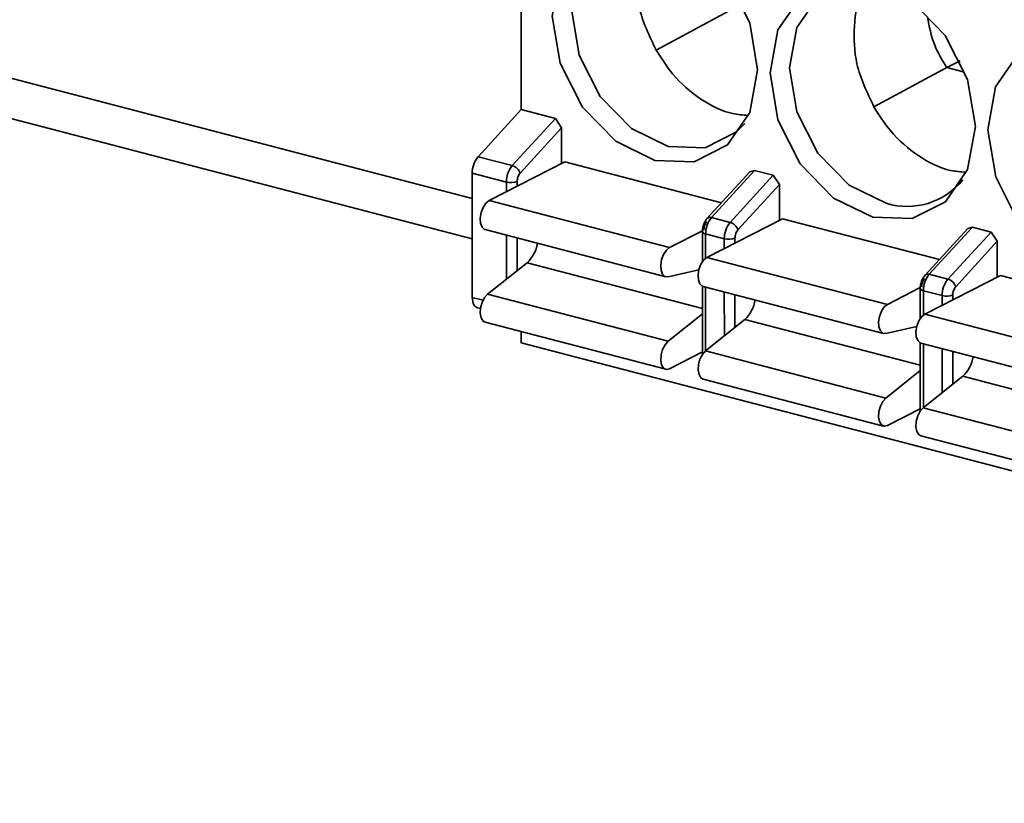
# Model space of a CAD drawing. Header units: millimetres. Extents: x 0 to 420, y 0 to 297.
# Tile 72 of 145: x 306.65 to 310.94, y 114.68 to 118.09. Entities that reach past the tile are written whole.
import ezdxf

# ---------------------------------------------------------------- set-up
doc = ezdxf.new("R2010")
doc.units = ezdxf.units.MM

msp = doc.modelspace()

# ---------------------------------------------------------------- linework, layer by layer
at = {"color": 7, "linetype": 'Continuous', "lineweight": 35}
for p, q in [((308.8326, 119.6214), (308.8335, 117.7022)), ((302.4197, 118.7553), (308.6204, 117.1401)), ((309.7397, 118.1323), (309.4216, 117.961)), ((310.6888, 117.8851), (310.7464, 117.9145)), ((310.6888, 117.8851), (310.3707, 117.7138)), ((310.6888, 117.8851), (310.7592, 117.8667)), ((308.8335, 117.7022), (308.6458, 117.4969)), ((308.8335, 117.7022), (308.9826, 117.6634)), ((308.7949, 117.4581), (308.9826, 117.6634)), ((308.9826, 117.6634), (309.0097, 117.6233)), ((308.8287, 117.4253), (309.0097, 117.6233)), ((309.0097, 117.6233), (309.0098, 117.4674)), ((308.6458, 117.4969), (308.7949, 117.4581)), ((309.0234, 117.4744), (308.6938, 117.306)), ((309.0234, 117.4744), (309.7066, 117.2964)), ((309.8302, 117.4317), (309.6447, 117.2288)), ((309.8504, 117.4373), (309.6627, 117.2321)), ((309.8302, 117.4317), (309.8504, 117.4373)), ((309.8504, 117.4373), (309.9317, 117.4162)), ((308.6203, 117.4256), (308.6205, 116.8842)), ((308.7695, 117.3867), (308.6203, 117.4256)), ((309.7441, 117.2109), (309.9317, 117.4162)), ((309.9317, 117.4162), (309.9589, 117.3761)), ((309.7778, 117.178), (309.9589, 117.3761)), ((309.9589, 117.3761), (309.9589, 117.2202)), ((308.6938, 117.306), (309.4802, 117.1012)), ((309.9725, 117.2271), (309.643, 117.0588)), ((309.6627, 117.2321), (309.7441, 117.2109)), ((309.9725, 117.2271), (310.6557, 117.0492)), ((308.6771, 117.1794), (309.4635, 116.9746)), ((309.6236, 117.1744), (309.4802, 117.1012)), ((310.7793, 117.1844), (310.5939, 116.9815)), ((310.7995, 117.1901), (310.6118, 116.9848)), ((310.7793, 117.1844), (310.7995, 117.1901)), ((310.7995, 117.1901), (310.8808, 117.1689)), ((309.6233, 117.1706), (309.6233, 117.0402)), ((309.7186, 117.1395), (309.6372, 117.1607)), ((310.6932, 116.9636), (310.8808, 117.1689)), ((310.7269, 116.9308), (310.908, 117.1288)), ((310.8808, 117.1689), (310.908, 117.1288)), ((310.908, 117.1288), (310.908, 116.973)), ((309.643, 117.0588), (310.4294, 116.8539)), ((308.8592, 117.035), (308.6872, 116.8981)), ((309.4735, 116.9745), (309.6078, 117.0049)), ((310.9216, 116.9799), (310.5921, 116.8115)), ((310.6118, 116.9848), (310.6932, 116.9636)), ((310.9216, 116.9799), (311.6048, 116.8019)), ((309.6234, 116.9331), (309.6235, 116.6368)), ((309.6262, 116.9322), (310.4126, 116.7273)), ((310.5728, 116.9272), (310.4294, 116.8539)), ((310.5724, 116.9234), (310.5724, 116.793)), ((308.6872, 116.8981), (309.4736, 116.6933)), ((310.6677, 116.8923), (310.5863, 116.9135)), ((308.6425, 116.8395), (308.6564, 116.8359)), ((309.6234, 116.8124), (309.4736, 116.6933)), ((309.8084, 116.7877), (309.6363, 116.6509)), ((310.5921, 116.8115), (311.3785, 116.6067)), ((308.6772, 116.776), (309.4636, 116.5711)), ((310.4226, 116.7273), (310.5569, 116.7577)), ((308.8339, 116.7352), (308.8339, 116.6859)), ((308.8339, 116.6859), (316.5314, 114.6808)), ((310.5725, 116.6859), (310.5726, 116.3895)), ((310.5753, 116.685), (311.3617, 116.4801)), ((309.4805, 116.5736), (309.6235, 116.6466)), ((309.6363, 116.6509), (310.4228, 116.446)), ((309.6263, 116.5287), (310.4128, 116.3239)), ((310.5725, 116.5652), (310.4228, 116.446)), ((310.7575, 116.5405), (310.5855, 116.4037)), ((310.4296, 116.3263), (310.5726, 116.3994)), ((310.5855, 116.4037), (311.3719, 116.1988)), ((310.5755, 116.2815), (311.3619, 116.0767))]:
    msp.add_line(p, q, dxfattribs=at)
at = {"color": 8, "linetype": 'Continuous', "lineweight": 35}
for p, q in [((302.6471, 118.8715), (308.6204, 117.3156)), ((308.7695, 117.3446), (308.7695, 117.3867)), ((308.816, 117.3684), (308.816, 117.3896)), ((308.7696, 116.9637), (308.7696, 117.1553)), ((308.8161, 117.0007), (308.8161, 117.1432)), ((309.6372, 117.1607), (309.6373, 117.0552)), ((309.7186, 117.0974), (309.7186, 117.1395)), ((309.7651, 117.1212), (309.7651, 117.1423)), ((308.8592, 117.035), (309.6234, 116.8359)), ((309.6373, 116.9293), (309.6374, 116.6518)), ((308.6205, 116.8842), (308.6674, 116.872)), ((309.7188, 116.7165), (309.7187, 116.9081)), ((309.7652, 116.7534), (309.7652, 116.896)), ((310.5863, 116.9135), (310.5864, 116.808)), ((310.6677, 116.8502), (310.6677, 116.8923)), ((310.7142, 116.8739), (310.7142, 116.8951)), ((309.8084, 116.7877), (310.5725, 116.5887)), ((310.5864, 116.682), (310.5866, 116.4045)), ((310.6679, 116.4692), (310.6678, 116.6609)), ((310.7144, 116.5062), (310.7143, 116.6487)), ((310.7575, 116.5405), (311.5217, 116.3414))]:
    msp.add_line(p, q, dxfattribs=at)
at = {"color": 7, "linetype": 'Continuous', "lineweight": 35, "flags": 128}
for points in [[(308.9689, 118.1092), (309.0028, 118.2963), (309.0997, 118.4371), (309.2449, 118.5103), (309.4161, 118.5047), (309.5873, 118.4211), (309.7325, 118.2723), (309.8296, 118.0809), (309.8637, 117.8761), (309.8298, 117.689), (309.7328, 117.5481), (309.5877, 117.4749), (309.4165, 117.4806), (309.2453, 117.5641), (309.1001, 117.713), (309.003, 117.9043), (308.9689, 118.1092)], [(309.8075, 117.6419), (309.7718, 117.6048), (309.6355, 117.536), (309.4747, 117.5413), (309.3138, 117.6198), (309.1774, 117.7596), (309.0862, 117.9394), (309.0541, 118.1318), (309.086, 118.3076), (309.1771, 118.4399), (309.3134, 118.5087), (309.3614, 118.5151)], [(309.918, 117.8619), (309.9519, 118.049), (310.0489, 118.1899), (310.194, 118.2631), (310.3652, 118.2575), (310.5364, 118.1739), (310.6816, 118.0251), (310.7787, 117.8337), (310.8129, 117.6288), (310.7789, 117.4418), (310.682, 117.3009), (310.5368, 117.2277), (310.3656, 117.2333), (310.1944, 117.3169), (310.0492, 117.4657), (309.9521, 117.6571), (309.918, 117.8619)], [(310.4238, 117.2941), (310.2629, 117.3726), (310.1265, 117.5124), (310.0353, 117.6922), (310.0032, 117.8846), (310.0352, 118.0603), (310.1262, 118.1927), (310.2625, 118.2614), (310.3105, 118.2679)], [(310.8671, 117.6147), (310.9011, 117.8018), (310.998, 117.9427), (311.1431, 118.0158), (311.3143, 118.0102), (311.4856, 117.9266), (311.6308, 117.7778), (311.7278, 117.5864), (311.762, 117.3816), (311.728, 117.1945), (311.6311, 117.0537), (311.486, 116.9805), (311.3148, 116.9861), (311.1435, 117.0697), (310.9983, 117.2185), (310.9012, 117.4099), (310.8671, 117.6147)], [(308.6938, 117.306), (308.6798, 117.2946), (308.6677, 117.2763), (308.6591, 117.2537), (308.6552, 117.2297), (308.6566, 117.2076), (308.6631, 117.1905), (308.6737, 117.1806), (308.6771, 117.1794)], [(309.6447, 117.2288), (309.6431, 117.2265), (309.6428, 117.2258)], [(309.4802, 117.1012), (309.4662, 117.0898), (309.4541, 117.0715), (309.4455, 117.0488), (309.4417, 117.0248), (309.4431, 117.0027), (309.4495, 116.9856), (309.4601, 116.9758), (309.4735, 116.9745)], [(309.643, 117.0588), (309.6289, 117.0474), (309.6168, 117.0291), (309.6082, 117.0064), (309.6044, 116.9824), (309.6058, 116.9604), (309.6122, 116.9432), (309.6229, 116.9334), (309.6262, 116.9322)], [(308.6205, 116.8842), (308.621, 116.875), (308.6224, 116.8664), (308.6246, 116.8588), (308.6276, 116.8522), (308.6313, 116.8468), (308.6357, 116.8427), (308.6407, 116.8401), (308.6425, 116.8395)], [(308.6872, 116.8981), (308.6739, 116.8832), (308.6632, 116.8625), (308.6568, 116.8388), (308.6554, 116.8153), (308.6593, 116.7952), (308.6679, 116.7813), (308.6772, 116.776)], [(310.4294, 116.8539), (310.4153, 116.8425), (310.4032, 116.8242), (310.3946, 116.8016), (310.3908, 116.7776), (310.3922, 116.7555), (310.3986, 116.7384), (310.4093, 116.7285), (310.4226, 116.7273)], [(310.5921, 116.8115), (310.578, 116.8001), (310.5659, 116.7819), (310.5573, 116.7592), (310.5535, 116.7352), (310.5549, 116.7131), (310.5613, 116.696), (310.572, 116.6861), (310.5753, 116.685)], [(309.4736, 116.6933), (309.4603, 116.6784), (309.4497, 116.6576), (309.4432, 116.6339), (309.4418, 116.6105), (309.4457, 116.5904), (309.4543, 116.5765), (309.4664, 116.5706), (309.4805, 116.5736)], [(309.6363, 116.6509), (309.623, 116.636), (309.6124, 116.6153), (309.6059, 116.5916), (309.6045, 116.5681), (309.6084, 116.548), (309.617, 116.5341), (309.6263, 116.5287)], [(310.4228, 116.446), (310.4094, 116.4311), (310.3988, 116.4104), (310.3923, 116.3867), (310.391, 116.3632), (310.3948, 116.3432), (310.4034, 116.3292), (310.4155, 116.3234), (310.4296, 116.3263)], [(310.5855, 116.4037), (310.5721, 116.3888), (310.5615, 116.368), (310.555, 116.3443), (310.5537, 116.3208), (310.5575, 116.3008), (310.5661, 116.2869), (310.5755, 116.2815)]]:
    msp.add_lwpolyline(points, dxfattribs=at)
at = {"color": 7, "linetype": 'Continuous', "lineweight": 35}
for centre, radius, start, end in [((308.7312, 117.4262), 0.1109, 140.3678, 180.3271), ((308.8803, 117.3874), 0.1109, 140.3678, 180.3271), ((308.7808, 117.4097), 0.0504, 17.9264, 73.6599), ((308.7884, 117.4593), 0.075, 255.4058, 291.5835), ((310.5151, 117.5928), 0.3124, 253.0123, 320.9378), ((309.7481, 117.1613), 0.1109, 140.3678, 180.3271), ((309.8295, 117.1401), 0.1109, 140.3678, 180.3271), ((309.7299, 117.1625), 0.0504, 17.9264, 73.6599), ((309.7375, 117.2121), 0.075, 255.4058, 291.5835), ((308.7549, 117.1445), 0.1513, 313.6129, 350.7684), ((310.6972, 116.9141), 0.1109, 140.3678, 180.3271), ((310.7786, 116.8929), 0.1109, 140.3678, 180.3271), ((310.679, 116.9153), 0.0504, 17.9264, 73.6599), ((309.704, 116.8973), 0.1513, 313.6129, 350.7684), ((310.6866, 116.9649), 0.075, 255.4058, 291.5835), ((310.6531, 116.6501), 0.1513, 313.6129, 350.7684)]:
    msp.add_arc(centre, radius, start, end, dxfattribs=at)
at = {"color": 8, "linetype": 'Continuous', "lineweight": 35}
for centre, radius, start, end in [((309.6563, 117.2162), 0.0171, 68.0655, 132.665), ((309.6381, 117.1767), 0.016, 202.2726, 266.8886), ((310.6054, 116.969), 0.0171, 68.0655, 132.665), ((310.5872, 116.9295), 0.016, 202.2755, 266.8742)]:
    msp.add_arc(centre, radius, start, end, dxfattribs=at)
at = {"color": 7, "linetype": 'Continuous', "lineweight": 35}
for points, knots in [([(309.4216, 117.961), (309.392, 118.0229), (309.337, 118.1379), (309.3321, 118.3151), (309.3479, 118.4326), (309.3819, 118.4789), (309.3886, 118.488)], [0, 0, 0, 0, 0.342543, 0.635375, 0.928155, 1, 1, 1, 1]), ([(310.3707, 117.7137), (310.3411, 117.7757), (310.2863, 117.8905), (310.2807, 118.0683), (310.2996, 118.1925), (310.3388, 118.244), (310.35, 118.2588)], [0, 0, 0, 0, 0.32745, 0.607382, 0.88726, 1, 1, 1, 1]), ([(310.6036, 118.1055), (310.6116, 118.0639), (310.6266, 117.9861), (310.6691, 117.9171), (310.6888, 117.885)], [0, 0, 0, 0, 0.535281, 1, 1, 1, 1]), ([(309.821, 117.677), (309.7993, 117.6787), (309.731, 117.6838), (309.6141, 117.7416), (309.4982, 117.8415), (309.4443, 117.9256), (309.4216, 117.961)], [0, 0, 0, 0, 0.146052, 0.459498, 0.772949, 1, 1, 1, 1]), ([(310.7701, 117.4298), (310.7484, 117.4314), (310.6801, 117.4366), (310.5633, 117.4944), (310.4474, 117.5943), (310.3934, 117.6784), (310.3707, 117.7137)], [0, 0, 0, 0, 0.146052, 0.459498, 0.772949, 1, 1, 1, 1]), ([(308.816, 117.3896), (308.8161, 117.3928), (308.8165, 117.3993), (308.8192, 117.4093), (308.8233, 117.4185), (308.8269, 117.423), (308.8287, 117.4253)], [0, 0, 0, 0, 0.248479, 0.499857, 0.748508, 1, 1, 1, 1]), ([(309.6447, 117.2288), (309.6417, 117.225), (309.6355, 117.2173), (309.6287, 117.2025), (309.6241, 117.1865), (309.6236, 117.1759), (309.6233, 117.1706)], [0, 0, 0, 0, 0.242129, 0.494948, 0.750558, 1, 1, 1, 1]), ([(309.6422, 117.2133), (309.6404, 117.2111), (309.6368, 117.2066), (309.6328, 117.1974), (309.63, 117.1874), (309.6296, 117.1809), (309.6295, 117.1777)], [0, 0, 0, 0, 0.2484795, 0.4998574, 0.748508, 1, 1, 1, 1]), ([(309.7651, 117.1423), (309.7652, 117.1456), (309.7656, 117.1521), (309.7684, 117.162), (309.7724, 117.1713), (309.776, 117.1758), (309.7778, 117.178)], [0, 0, 0, 0, 0.24848, 0.499857, 0.748508, 1, 1, 1, 1]), ([(310.5938, 116.9815), (310.5896, 116.9761), (310.5835, 116.9681), (310.5779, 116.9548), (310.5736, 116.9411), (310.5729, 116.9303), (310.5724, 116.9234)], [0, 0, 0, 0, 0.336247, 0.492264, 0.673435, 1, 1, 1, 1]), ([(310.5913, 116.9661), (310.5896, 116.9639), (310.586, 116.9594), (310.5819, 116.9502), (310.5791, 116.9402), (310.5788, 116.9337), (310.5786, 116.9304)], [0, 0, 0, 0, 0.2484795, 0.4998574, 0.748508, 1, 1, 1, 1]), ([(310.7142, 116.8951), (310.7144, 116.8983), (310.7147, 116.9048), (310.7175, 116.9148), (310.7215, 116.924), (310.7251, 116.9285), (310.7269, 116.9308)], [0, 0, 0, 0, 0.24848, 0.499857, 0.748508, 1, 1, 1, 1])]:
    msp.add_open_spline(points, degree=3, knots=knots, dxfattribs=at)

doc.saveas('drawing.dxf')
